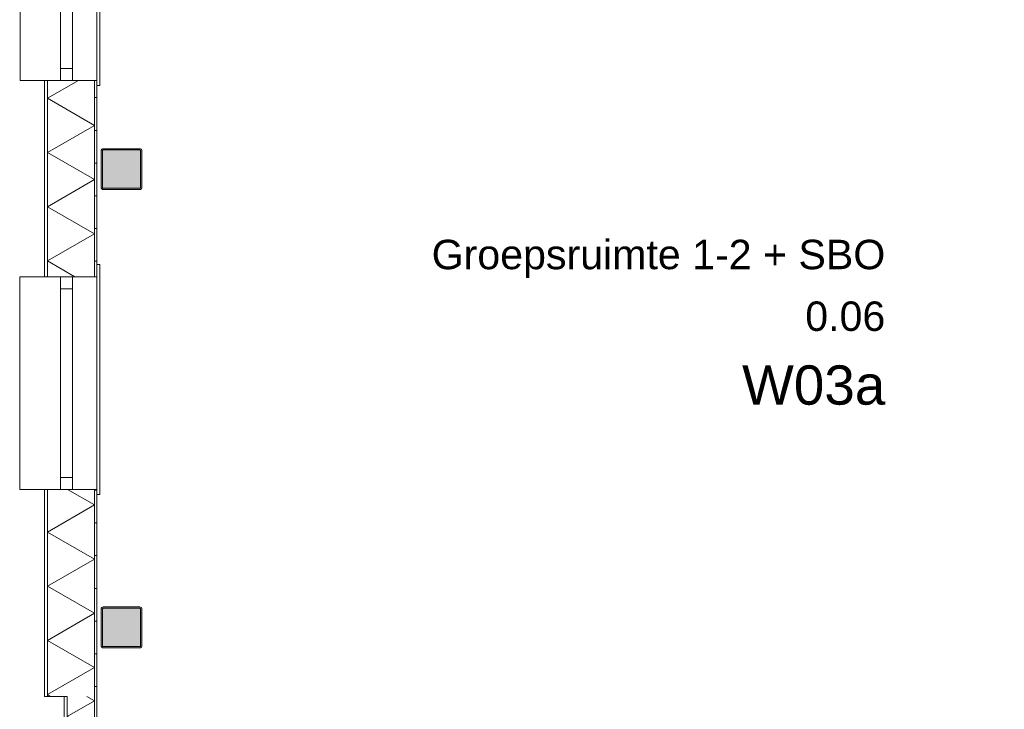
# Model space of a CAD drawing. Header units: millimetres. Extents: x -850 to 154668, y -80343 to 71019.
# Tile 88 of 147: x -472 to 5548, y 42661 to 46877. Entities that reach past the tile are written whole.
import ezdxf
from ezdxf.enums import TextEntityAlignment as Align

# ---------------------------------------------------------------- set-up
doc = ezdxf.new("R2010")
doc.units = ezdxf.units.MM
doc.header["$MEASUREMENT"] = 0
for name, color, linetype in [('New_21 Buitenwanden', 7, 'Continuous'), ('New_21 Buitenwanden Doorsnede-arcering', 7, 'Continuous'), ('New_21 Buitenwanden Laagscheidingslijnen', 7, 'Continuous'), ('New_21 Buitenwanden Ramen', 7, 'Continuous'), ('New_23 Vloeren', 7, 'Continuous'), ('New_Z Ruimtefuncties', 7, 'Continuous'), ('New_Z Ruimtefuncties Zone omranding', 7, 'Continuous'), ('New_Z Ruimtefuncties Zone tekst', 7, 'Continuous'), ('S-COLS-____-OTLN.RVT S', 7, 'Continuous'), ('S-COLS-____-OTLN.RVT S 2D arcering', 7, 'Continuous')]:
    doc.layers.add(name, color=color, linetype=linetype)
doc.styles.add('GENERATED_STYLE_1', font='arial.ttf')
doc.styles.add('GENERATED_STYLE_2', font='arial.ttf')
pattern_1 = [(1e-14, (0, 0), (0, 200), [])]

# ---------------------------------------------------------------- blocks, each defined once
blk = doc.blocks.new('Slab_1_1', base_point=(0, 17060))
at = {"layer": 'New_23 Vloeren', "color": 7, "linetype": 'Continuous', "lineweight": 0, "flags": 128}
blk.add_lwpolyline([(0, 17060), (25600, 17060), (25600, 17539.8), (30060, 17539.8), (30060, 0), (44257.3, 0), (99110, 0), (99110, 26125), (78570.2, 26125), (78570.2, 30220), (61804.1, 30220), (61804.1, 33195.8), (50070.2, 33195.8), (50070.2, 36555.1), (42600, 36555.1), (42600, 38994.9), (31200.9, 38994.9), (31200.9, 49880), (25600, 49880), (25600, 70460), (0, 70460)], close=True, dxfattribs=at)
blk = doc.blocks.new('*X1217')
at = {"layer": 'New_21 Buitenwanden Doorsnede-arcering', "linetype": 'Continuous', "lineweight": 0, "true_color": 0xe9ebeb}
for points in [[(-302.2, 46350), (-302.1, 46350), (-302.1, 46500), (-302.2, 46500)], [(-302.2, 46050), (-302.1, 46050), (-302.1, 46200), (-302.2, 46200)], [(-302.2, 45750), (-302.1, 45750), (-302.1, 45900), (-302.2, 45900)], [(-302.2, 45450), (-302.1, 45450), (-302.1, 45600), (-302.2, 45600)]]:
    blk.add_hatch(color=254, dxfattribs=at).paths.add_polyline_path(points)
blk = doc.blocks.new('*X1218')
at = {"layer": 'New_21 Buitenwanden Doorsnede-arcering', "linetype": 'Continuous', "lineweight": 0, "true_color": 0xe9ebeb}
for points in [[(-302.2, 43950), (-302.1, 43950), (-302.1, 44005), (-302.2, 44005)], [(-302.2, 43650), (-302.1, 43650), (-302.1, 43800), (-302.2, 43800)], [(-302.2, 43350), (-302.1, 43350), (-302.1, 43500), (-302.2, 43500)], [(-302.2, 43050), (-302.1, 43050), (-302.1, 43200), (-302.2, 43200)], [(-302.2, 42750), (-302.1, 42750), (-302.1, 42900), (-302.2, 42900)]]:
    blk.add_hatch(color=254, dxfattribs=at).paths.add_polyline_path(points)
blk = doc.blocks.new('*X1223')
at = {"layer": 'New_21 Buitenwanden Doorsnede-arcering', "linetype": 'Continuous', "lineweight": 0, "true_color": 0xe9ebeb}
for points in [[(-15.1, 43950), (-15, 43950), (-15, 44005), (-15.1, 44005)], [(-15.1, 43650), (-15, 43650), (-15, 43800), (-15.1, 43800)], [(-15.1, 43350), (-15, 43350), (-15, 43500), (-15.1, 43500)], [(-15.1, 43050), (-15, 43050), (-15, 43200), (-15.1, 43200)], [(-15.1, 42750), (-15, 42750), (-15, 42900), (-15.1, 42900)]]:
    blk.add_hatch(color=254, dxfattribs=at).paths.add_polyline_path(points)
blk = doc.blocks.new('*X1224')
at = {"layer": 'New_21 Buitenwanden Doorsnede-arcering', "linetype": 'Continuous', "lineweight": 0, "true_color": 0xe9ebeb}
for points in [[(-15.1, 46350), (-15, 46350), (-15, 46500), (-15.1, 46500)], [(-15.1, 46050), (-15, 46050), (-15, 46200), (-15.1, 46200)], [(-15.1, 45750), (-15, 45750), (-15, 45900), (-15.1, 45900)], [(-15.1, 45450), (-15, 45450), (-15, 45600), (-15.1, 45600)]]:
    blk.add_hatch(color=254, dxfattribs=at).paths.add_polyline_path(points)
blk = doc.blocks.new('*X1234')
at = {"layer": 'New_21 Buitenwanden Doorsnede-arcering', "color": 254, "linetype": 'Continuous', "lineweight": 0, "true_color": 0xe9ebeb}
for p, q in [((-302.1, 46395.9), (-113.1, 46505)), ((-302.1, 46395.9), (-15.1, 46230.2)), ((-302.1, 46064.5), (-15.1, 46230.2)), ((-302.1, 46064.5), (-15.1, 45898.8)), ((-302.1, 45733.1), (-15.1, 45898.8)), ((-302.1, 45733.1), (-15.1, 45567.4)), ((-302.1, 45401.7), (-15.1, 45567.4)), ((-302.1, 45401.7), (-134.7, 45305))]:
    blk.add_line(p, q, dxfattribs=at)
blk = doc.blocks.new('*X1235')
at = {"layer": 'New_21 Buitenwanden Doorsnede-arcering', "color": 254, "linetype": 'Continuous', "lineweight": 0, "true_color": 0xe9ebeb}
for p, q in [((-179, 44005), (-15.1, 43910.4)), ((-302.1, 43744.7), (-15.1, 43910.4)), ((-302.1, 43744.7), (-15.1, 43579)), ((-302.1, 43413.3), (-15.1, 43579)), ((-302.1, 43413.3), (-15.1, 43247.6)), ((-302.1, 43081.9), (-15.1, 43247.6)), ((-302.1, 43081.9), (-15.1, 42916.2)), ((-302.1, 42750.5), (-15.1, 42916.2)), ((-302.1, 42750.5), (-284, 42740))]:
    blk.add_line(p, q, dxfattribs=at)
blk = doc.blocks.new('R1 22_7')
at = {"layer": 'New_21 Buitenwanden Ramen', "color": 1, "linetype": 'Continuous', "lineweight": 0}
for p, q in [((-725, 150.2), (-725, 168.2)), ((-725, 168.2), (680, 168.2)), ((-650, 150.2), (-680, 150.2)), ((-650, 150.2), (-680, 150.2)), ((-650, 135.2), (-650, 150.2)), ((-650, 135.2), (-650, 150.2)), ((-650, 0), (-650, 135.1)), ((-650, 0), (-650, 135.1)), ((650, 135.2), (650, 150.2)), ((650, 135.2), (650, 150.2)), ((650, 150.2), (680, 150.2)), ((650, 150.2), (680, 150.2)), ((650, 0), (650, 135.1)), ((650, 0), (650, 135.1)), ((680, 168.2), (680, 150.2)), ((-650, 0), (-577, 0)), ((-650, -72), (-650, 0)), ((-650, -72), (-650, 0)), ((-577, 0), (-577, -72)), ((-577, 0), (577, 0)), ((577, -72), (577, 0)), ((577, 0), (650, 0)), ((650, -72), (650, 0)), ((650, -72), (650, 0)), ((-577, -72), (-650, -72)), ((-650, -152), (-650, -72)), ((577, -72), (-577, -72)), ((650, -72), (577, -72)), ((650, -152), (650, -72)), ((-650, -170), (-650, -320)), ((650, -320), (650, -170)), ((-650, -320), (650, -320))]:
    blk.add_line(p, q, dxfattribs=at)
at = {"layer": 'New_21 Buitenwanden Ramen', "color": 9, "linetype": 'Continuous', "lineweight": 0}
for p, q in [((-650, 150.2), (650, 150.2)), ((-650, 135.1), (-650, 135.2)), ((-650, 135.1), (-650, 135.2)), ((650, 135.1), (650, 135.2)), ((650, 135.1), (650, 135.2)), ((-650, -170), (-650, -152)), ((650, -170), (650, -152))]:
    blk.add_line(p, q, dxfattribs=at)
blk = doc.blocks.new('R1 22_10')
at = {"layer": 'New_21 Buitenwanden Ramen', "color": 1, "linetype": 'Continuous', "lineweight": 0}
for p, q in [((-725, 150.2), (-725, 168.2)), ((-725, 168.2), (680, 168.2)), ((-650, 150.2), (-680, 150.2)), ((-650, 150.2), (-680, 150.2)), ((-650, 135.2), (-650, 150.2)), ((-650, 135.2), (-650, 150.2)), ((-650, 0), (-650, 135.1)), ((-650, 0), (-650, 135.1)), ((650, 135.2), (650, 150.2)), ((650, 135.2), (650, 150.2)), ((650, 150.2), (680, 150.2)), ((650, 150.2), (680, 150.2)), ((650, 0), (650, 135.1)), ((650, 0), (650, 135.1)), ((680, 168.2), (680, 150.2)), ((-650, 0), (-577, 0)), ((-650, -72), (-650, 0)), ((-650, -72), (-650, 0)), ((-577, 0), (-577, -72)), ((-577, 0), (577, 0)), ((577, -72), (577, 0)), ((577, 0), (650, 0)), ((650, -72), (650, 0)), ((650, -72), (650, 0)), ((-577, -72), (-650, -72)), ((-650, -152), (-650, -72)), ((577, -72), (-577, -72)), ((650, -72), (577, -72)), ((650, -152), (650, -72)), ((-650, -170), (-650, -322)), ((650, -322), (650, -170)), ((-650, -322), (650, -322))]:
    blk.add_line(p, q, dxfattribs=at)
at = {"layer": 'New_21 Buitenwanden Ramen', "color": 9, "linetype": 'Continuous', "lineweight": 0}
for p, q in [((-650, 150.2), (650, 150.2)), ((-650, 135.1), (-650, 135.2)), ((-650, 135.1), (-650, 135.2)), ((650, 135.1), (650, 135.2)), ((650, 135.1), (650, 135.2)), ((-650, -170), (-650, -152)), ((650, -170), (650, -152))]:
    blk.add_line(p, q, dxfattribs=at)
blk = doc.blocks.new('Wall_209_1', base_point=(0, 70460))
at = {"layer": 'New_21 Buitenwanden Doorsnede-arcering', "linetype": 'Continuous', "lineweight": 0, "true_color": 0xe9ebeb}
h = blk.add_hatch(dxfattribs=at)
h.set_pattern_fill('930_Lijnen_vert_200_0001', color=254, style=0, pattern_type=2)
h.set_pattern_definition(pattern_1)
h.paths.add_polyline_path([(-15, 45305), (0, 45305), (0, 46505), (-15, 46505)])
h = blk.add_hatch(dxfattribs=at)
h.set_pattern_fill('930_Lijnen_vert_200_0001', color=254, style=0, pattern_type=2)
h.set_pattern_definition(pattern_1)
h.paths.add_polyline_path([(0, 44005), (-15, 44005), (-15, 42740), (0, 42740)])
at = {"layer": 'New_21 Buitenwanden', "color": 8, "linetype": 'Continuous', "lineweight": 0, "true_color": 0x778488}
for p, q in [((-320.2, 46505), (-302.2, 46505)), ((-302.2, 46505), (-222.2, 46505)), ((-222.2, 46505), (-150.2, 46505)), ((-150.2, 46505), (-15.1, 46505)), ((-15.1, 46505), (-15, 46505)), ((-15, 46505), (0, 46505)), ((0, 46505), (0, 46475)), ((0, 45305), (0, 45335)), ((-320.2, 45305), (-302.2, 45305)), ((-302.2, 45305), (-222.2, 45305)), ((-222.2, 45305), (-150.2, 45305)), ((-150.2, 45305), (-15.1, 45305)), ((-15.1, 45305), (-15, 45305)), ((-15, 45305), (0, 45305)), ((-320.2, 44005), (-302.2, 44005)), ((-302.2, 44005), (-222.2, 44005)), ((-222.2, 44005), (-150.2, 44005)), ((-150.2, 44005), (-15.1, 44005)), ((-15.1, 44005), (-15, 44005)), ((-15, 44005), (0, 44005)), ((0, 44005), (0, 43975))]:
    blk.add_line(p, q, dxfattribs=at)
at = {"layer": 'New_21 Buitenwanden', "color": 8, "linetype": 'Continuous', "lineweight": 0, "true_color": 0x778488, "flags": 128}
for points in [[(-320.2, 46505), (-320.2, 45305)], [(0, 45305), (0, 46505)], [(-320.2, 44005), (-320.2, 42740)], [(0, 42740), (0, 44005)], [(-320.2, 42740), (-302.2, 42740)], [(-302.2, 42740), (-302.1, 42740)], [(-302.1, 42740), (-182.1, 42740)]]:
    blk.add_lwpolyline(points, dxfattribs=at)
at = {"layer": 'New_21 Buitenwanden Laagscheidingslijnen', "color": 8, "linetype": 'Continuous', "lineweight": 0, "true_color": 0x778488}
for p, q in [((-302.2, 46505), (-302.2, 45305)), ((-302.1, 46505), (-302.1, 45305)), ((-15.1, 45305), (-15.1, 46505)), ((-15, 45305), (-15, 46505)), ((-302.2, 44005), (-302.2, 42740)), ((-302.1, 44005), (-302.1, 42740)), ((-15.1, 42740), (-15.1, 44005)), ((-15, 42740), (-15, 44005))]:
    blk.add_line(p, q, dxfattribs=at)
at = {"layer": 'New_21 Buitenwanden', "color": 8, "lineweight": 0, "true_color": 0x778488}
for name in ['*X1217', '*X1234', '*X1224', '*X1218', '*X1235', '*X1223']:
    blk.add_blockref(name, (0, 0), dxfattribs=at)
at = {"layer": 'New_21 Buitenwanden Ramen', "color": 1, "linetype": 'Continuous', "lineweight": 0, "zscale": 1000, "rotation": 270}
for name, p in [('R1 22_7', (-150.2, 47155)), ('R1 22_10', (-150.2, 44655))]:
    blk.add_blockref(name, p, dxfattribs=at)
blk = doc.blocks.new('*X1761')
at = {"layer": 'New_21 Buitenwanden Doorsnede-arcering', "linetype": 'Continuous', "lineweight": 0, "true_color": 0xe9ebeb}
blk.add_hatch(color=254, dxfattribs=at).paths.add_polyline_path([(-182.2, 42580), (-182.1, 42580), (-182.1, 42600), (-182.2, 42600)])
blk = doc.blocks.new('*X1762')
at = {"layer": 'New_21 Buitenwanden Doorsnede-arcering', "linetype": 'Continuous', "lineweight": 0, "true_color": 0xe9ebeb}
blk.add_hatch(color=254, dxfattribs=at).paths.add_polyline_path([(-15, 42600), (-15.1, 42600), (-15.1, 42580), (-15, 42580)])
blk = doc.blocks.new('*X1763')
at = {"layer": 'New_21 Buitenwanden Doorsnede-arcering', "color": 254, "linetype": 'Continuous', "lineweight": 0, "true_color": 0xe9ebeb}
for p, q in [((-182.1, 42616.5), (-15.1, 42713)), ((-62, 42740), (-15.1, 42713)), ((-182.1, 42616.5), (-118.8, 42580))]:
    blk.add_line(p, q, dxfattribs=at)
blk = doc.blocks.new('Wall_364_1', base_point=(0, 42740))
at = {"layer": 'New_21 Buitenwanden Doorsnede-arcering', "linetype": 'Continuous', "lineweight": 0, "true_color": 0xe9ebeb}
h = blk.add_hatch(dxfattribs=at)
h.set_pattern_fill('930_Lijnen_vert_200_0001', color=254, style=0, pattern_type=2)
h.set_pattern_definition(pattern_1)
h.paths.add_polyline_path([(0, 42580), (0, 42740), (-15, 42740), (-15, 42580)])
at = {"layer": 'New_21 Buitenwanden', "color": 8, "linetype": 'Continuous', "lineweight": 0, "true_color": 0x778488, "flags": 128}
for points in [[(-200.2, 42740), (-200.2, 42580)], [(-200.2, 42740), (-182.2, 42740)], [(-182.2, 42740), (-182.1, 42740)], [(0, 42580), (0, 42740)], [(-200.2, 42580), (-182.2, 42580)], [(-182.2, 42580), (-182.1, 42580)], [(-182.1, 42580), (-15.1, 42580)], [(-15.1, 42580), (-15, 42580)], [(-15, 42580), (0, 42580)]]:
    blk.add_lwpolyline(points, dxfattribs=at)
at = {"layer": 'New_21 Buitenwanden Laagscheidingslijnen', "color": 8, "linetype": 'Continuous', "lineweight": 0, "true_color": 0x778488}
for p, q in [((-182.2, 42740), (-182.2, 42580)), ((-182.1, 42740), (-182.1, 42580)), ((-15.1, 42580), (-15.1, 42740)), ((-15, 42580), (-15, 42740))]:
    blk.add_line(p, q, dxfattribs=at)
at = {"layer": 'New_21 Buitenwanden', "color": 8, "lineweight": 0, "true_color": 0x778488}
for name in ['*X1763', '*X1761', '*X1762']:
    blk.add_blockref(name, (0, 0), dxfattribs=at)
blk = doc.blocks.new('Column 6[6]_1', base_point=(0.5, 3))
at = {"layer": 'S-COLS-____-OTLN.RVT S 2D arcering', "linetype": 'Continuous', "lineweight": 0, "true_color": 0x778488}
h = blk.add_hatch(color=8, dxfattribs=at)
h.paths.add_polyline_path([(25.5, 43049.3), (26.5, 43044.3), (29.3, 43040.1), (33.5, 43037.3), (38.5, 43036.3), (262.5, 43036.3), (267.5, 43037.3), (271.7, 43040.1), (274.5, 43044.3), (275.5, 43049.3), (275.5, 43273.3), (274.5, 43278.3), (271.7, 43282.5), (267.5, 43285.3), (262.5, 43286.3), (38.5, 43286.3), (33.5, 43285.3), (29.3, 43282.5), (26.5, 43278.3), (25.5, 43273.3)])
h.paths.add_polyline_path([(262.5, 43044.3), (38.5, 43044.3), (36.6, 43044.7), (35, 43045.7), (33.9, 43047.4), (33.5, 43049.3), (33.5, 43273.3), (33.9, 43275.2), (35, 43276.8), (36.6, 43277.9), (38.5, 43278.3), (262.5, 43278.3), (264.4, 43277.9), (266.1, 43276.8), (267.1, 43275.2), (267.5, 43273.3), (267.5, 43049.3), (267.1, 43047.4), (266.1, 43045.7), (264.4, 43044.7)], flags=0)
blk.add_hatch(color=8, dxfattribs=at).paths.add_polyline_path([(262.5, 43278.3), (38.5, 43278.3), (36.6, 43277.9), (35, 43276.8), (33.9, 43275.2), (33.5, 43273.3), (33.5, 43049.3), (33.9, 43047.4), (35, 43045.7), (36.6, 43044.7), (38.5, 43044.3), (262.5, 43044.3), (264.4, 43044.7), (266.1, 43045.7), (267.1, 43047.4), (267.5, 43049.3), (267.5, 43273.3), (267.1, 43275.2), (266.1, 43276.8), (264.4, 43277.9)])
at = {"layer": 'S-COLS-____-OTLN.RVT S', "color": 1, "linetype": 'Continuous', "lineweight": 0}
for p, q in [((26.5, 43278.3), (25.5, 43273.3)), ((25.5, 43273.3), (25.5, 43049.3)), ((29.3, 43282.5), (26.5, 43278.3)), ((33.5, 43285.3), (29.3, 43282.5)), ((38.5, 43286.3), (33.5, 43285.3)), ((33.5, 43273.3), (33.9, 43275.2)), ((33.5, 43049.3), (33.5, 43273.3)), ((33.9, 43275.2), (35, 43276.8)), ((35, 43276.8), (36.6, 43277.9)), ((36.6, 43277.9), (38.5, 43278.3)), ((262.5, 43286.3), (38.5, 43286.3)), ((38.5, 43278.3), (262.5, 43278.3)), ((267.5, 43285.3), (262.5, 43286.3)), ((262.5, 43278.3), (264.4, 43277.9)), ((264.4, 43277.9), (266.1, 43276.8)), ((266.1, 43276.8), (267.1, 43275.2)), ((267.1, 43275.2), (267.5, 43273.3)), ((271.7, 43282.5), (267.5, 43285.3)), ((267.5, 43273.3), (267.5, 43049.3)), ((274.5, 43278.3), (271.7, 43282.5)), ((275.5, 43273.3), (274.5, 43278.3)), ((275.5, 43049.3), (275.5, 43273.3)), ((25.5, 43049.3), (26.5, 43044.3)), ((33.9, 43047.4), (33.5, 43049.3)), ((35, 43045.7), (33.9, 43047.4)), ((267.1, 43047.4), (266.1, 43045.7)), ((267.5, 43049.3), (267.1, 43047.4)), ((274.5, 43044.3), (275.5, 43049.3)), ((26.5, 43044.3), (29.3, 43040.1)), ((29.3, 43040.1), (33.5, 43037.3)), ((33.5, 43037.3), (38.5, 43036.3)), ((36.6, 43044.7), (35, 43045.7)), ((38.5, 43044.3), (36.6, 43044.7)), ((262.5, 43044.3), (38.5, 43044.3)), ((38.5, 43036.3), (262.5, 43036.3)), ((264.4, 43044.7), (262.5, 43044.3)), ((262.5, 43036.3), (267.5, 43037.3)), ((266.1, 43045.7), (264.4, 43044.7)), ((267.5, 43037.3), (271.7, 43040.1)), ((271.7, 43040.1), (274.5, 43044.3))]:
    blk.add_line(p, q, dxfattribs=at)
blk = doc.blocks.new('Column 7[7]_1', base_point=(0.5, 3))
at = {"layer": 'S-COLS-____-OTLN.RVT S 2D arcering', "linetype": 'Continuous', "lineweight": 0, "true_color": 0x778488}
h = blk.add_hatch(color=8, dxfattribs=at)
h.paths.add_polyline_path([(25.5, 45851), (26.5, 45846), (29.3, 45841.8), (33.5, 45838.9), (38.5, 45838), (262.5, 45838), (267.5, 45838.9), (271.7, 45841.8), (274.5, 45846), (275.5, 45851), (275.5, 46075), (274.5, 46079.9), (271.7, 46084.1), (267.5, 46087), (262.5, 46088), (38.5, 46088), (33.5, 46087), (29.3, 46084.1), (26.5, 46079.9), (25.5, 46075)])
h.paths.add_polyline_path([(262.5, 45846), (38.5, 45846), (36.6, 45846.3), (35, 45847.4), (33.9, 45849), (33.5, 45851), (33.5, 46075), (33.9, 46076.9), (35, 46078.5), (36.6, 46079.6), (38.5, 46080), (262.5, 46080), (264.4, 46079.6), (266.1, 46078.5), (267.1, 46076.9), (267.5, 46075), (267.5, 45851), (267.1, 45849), (266.1, 45847.4), (264.4, 45846.3)], flags=0)
blk.add_hatch(color=8, dxfattribs=at).paths.add_polyline_path([(262.5, 46080), (38.5, 46080), (36.6, 46079.6), (35, 46078.5), (33.9, 46076.9), (33.5, 46075), (33.5, 45851), (33.9, 45849), (35, 45847.4), (36.6, 45846.3), (38.5, 45846), (262.5, 45846), (264.4, 45846.3), (266.1, 45847.4), (267.1, 45849), (267.5, 45851), (267.5, 46075), (267.1, 46076.9), (266.1, 46078.5), (264.4, 46079.6)])
at = {"layer": 'S-COLS-____-OTLN.RVT S', "color": 1, "linetype": 'Continuous', "lineweight": 0}
for p, q in [((26.5, 46079.9), (25.5, 46075)), ((25.5, 46075), (25.5, 45851)), ((29.3, 46084.1), (26.5, 46079.9)), ((33.5, 46087), (29.3, 46084.1)), ((38.5, 46088), (33.5, 46087)), ((33.5, 46075), (33.9, 46076.9)), ((33.5, 45851), (33.5, 46075)), ((33.9, 46076.9), (35, 46078.5)), ((35, 46078.5), (36.6, 46079.6)), ((36.6, 46079.6), (38.5, 46080)), ((262.5, 46088), (38.5, 46088)), ((38.5, 46080), (262.5, 46080)), ((267.5, 46087), (262.5, 46088)), ((262.5, 46080), (264.4, 46079.6)), ((264.4, 46079.6), (266.1, 46078.5)), ((266.1, 46078.5), (267.1, 46076.9)), ((267.1, 46076.9), (267.5, 46075)), ((271.7, 46084.1), (267.5, 46087)), ((267.5, 46075), (267.5, 45851)), ((274.5, 46079.9), (271.7, 46084.1)), ((275.5, 46075), (274.5, 46079.9)), ((275.5, 45851), (275.5, 46075)), ((25.5, 45851), (26.5, 45846)), ((26.5, 45846), (29.3, 45841.8)), ((29.3, 45841.8), (33.5, 45838.9)), ((33.9, 45849), (33.5, 45851)), ((33.5, 45838.9), (38.5, 45838)), ((35, 45847.4), (33.9, 45849)), ((36.6, 45846.3), (35, 45847.4)), ((38.5, 45846), (36.6, 45846.3)), ((262.5, 45846), (38.5, 45846)), ((38.5, 45838), (262.5, 45838)), ((264.4, 45846.3), (262.5, 45846)), ((262.5, 45838), (267.5, 45838.9)), ((266.1, 45847.4), (264.4, 45846.3)), ((267.1, 45849), (266.1, 45847.4)), ((267.5, 45851), (267.1, 45849)), ((267.5, 45838.9), (271.7, 45841.8)), ((271.7, 45841.8), (274.5, 45846)), ((274.5, 45846), (275.5, 45851))]:
    blk.add_line(p, q, dxfattribs=at)
blk = doc.blocks.new('Groepsruimte 1-2 + SBO_0.06_63_1', base_point=(3459.6, 45006.6))
at = {"layer": 'New_Z Ruimtefuncties Zone tekst', "color": 2, "lineweight": 0}
for tag, height, style, p in [('DUMMY_938', 180, 'GENERATED_STYLE_1', (4820.6, 45572.3)), ('ROOM_NAME', 180, 'GENERATED_STYLE_1', (4820.6, 45531.2)), ('ROOM_NUMBER', 180, 'GENERATED_STYLE_1', (4820.6, 45154)), ('DUMMY_939', 180, 'GENERATED_STYLE_1', (4820.6, 45195.2)), ('stWallCovering', 240, 'GENERATED_STYLE_2', (4820.6, 44763.2))]:
    blk.add_attdef(tag, text='', height=height, dxfattribs=dict(at, style=style)).set_placement(p, align=Align.TOP_RIGHT)
at = {"layer": 'New_Z Ruimtefuncties Zone tekst', "color": 2, "lineweight": 0, "style": 'GENERATED_STYLE_2'}
blk.add_attdef('DUMMY_940', text='', height=240, dxfattribs=at).set_placement((2098.6, 44818), align=Align.TOP_LEFT)

msp = doc.modelspace()

# ---------------------------------------------------------------- linework, layer by layer
at = {"layer": 'New_Z Ruimtefuncties Zone omranding', "color": 231, "linetype": 'Continuous', "lineweight": 0, "true_color": 0xf9acba, "flags": 128}
msp.add_lwpolyline([(0, 43033.3), (0, 41185), (0, 41110), (8850, 41110), (8850, 41185), (8850, 46085), (8850, 46890), (5900, 46890), (5900, 48050), (2900, 48060), (2900, 48660), (0, 48660), (0, 45835)], close=True, dxfattribs=at)

# ---------------------------------------------------------------- block references
at = {"layer": 'New_21 Buitenwanden', "color": 8, "lineweight": 0, "true_color": 0x778488}
for name, p in [('Wall_209_1', (0, 70460)), ('Wall_364_1', (0, 42740))]:
    msp.add_blockref(name, p, dxfattribs=at)
at = {"layer": 'New_23 Vloeren', "color": 7, "linetype": 'Continuous', "lineweight": 0}
msp.add_blockref('Slab_1_1', (0, 17060), dxfattribs=at)
at = {"layer": 'New_Z Ruimtefuncties', "color": 2, "linetype": 'Continuous', "lineweight": 0}
msp.add_blockref('Groepsruimte 1-2 + SBO_0.06_63_1', (3459.6, 45006.6), dxfattribs=at).add_auto_attribs({'ROOM_NAME': 'Groepsruimte 1-2 + SBO', 'ROOM_NUMBER': '0.06', 'stWallCovering': 'W03a'})
at = {"layer": 'S-COLS-____-OTLN.RVT S', "color": 1, "linetype": 'Continuous', "lineweight": 0}
for name in ['Column 7[7]_1', 'Column 6[6]_1']:
    msp.add_blockref(name, (0.5, 3), dxfattribs=at)

doc.saveas('drawing.dxf')
